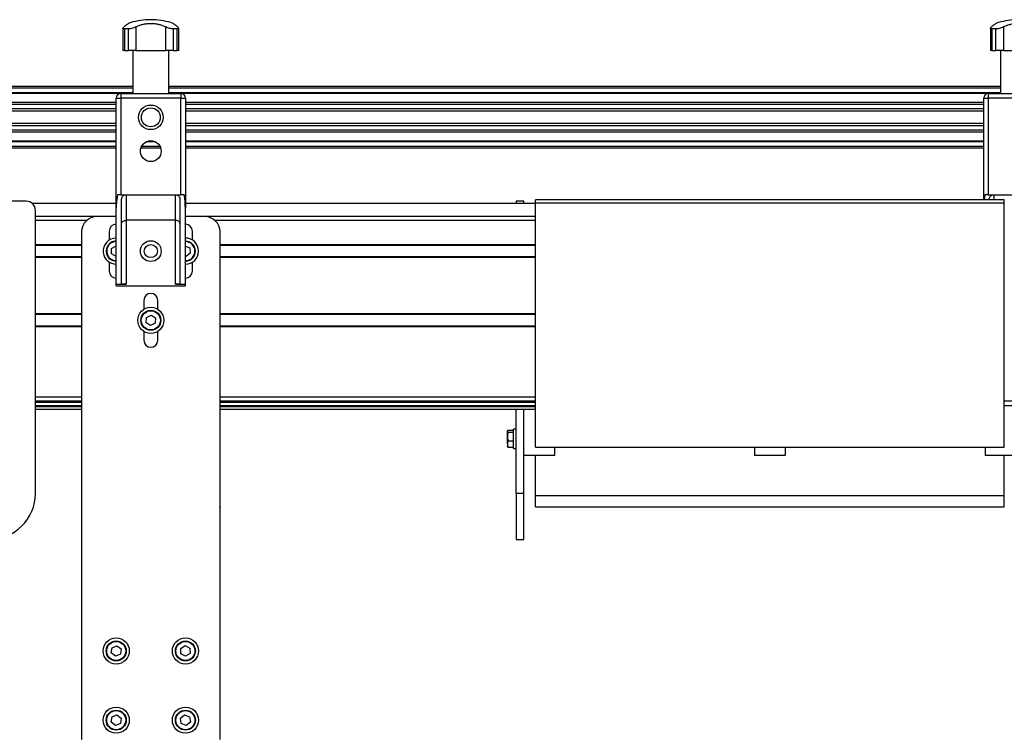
# Model space of a CAD drawing. Header units: millimetres. Extents: x 0 to 420, y 0 to 297.
# Tile 32 of 49: x 247 to 279, y 224 to 247. Entities that reach past the tile are written whole.
import ezdxf

# ---------------------------------------------------------------- set-up
doc = ezdxf.new("R2010")
doc.units = ezdxf.units.MM

msp = doc.modelspace()

# ---------------------------------------------------------------- linework, layer by layer
at = {"color": 7, "linetype": 'Continuous', "lineweight": 25}
for p, q in [((250.81579, 247.14329), (250.81579, 247.14158)), ((250.90343, 247.14329), (250.81579, 247.14329)), ((250.90343, 247.14158), (250.81579, 247.14158)), ((250.99107, 247.14329), (250.90343, 247.14329)), ((250.99107, 247.14158), (250.90343, 247.14158)), ((250.99107, 247.14158), (250.99107, 247.14329)), ((249.99718, 246.86479), (249.99718, 246.14329)), ((250.17691, 246.84185), (250.04448, 246.84185)), ((250.04448, 246.84185), (250.04448, 246.14329)), ((250.17691, 246.14329), (250.17691, 246.84185)), ((250.41721, 246.90942), (250.41721, 246.14329)), ((251.38965, 246.14329), (251.38965, 246.90942)), ((251.76238, 246.84185), (251.62994, 246.84185)), ((251.62994, 246.84185), (251.62994, 246.14329)), ((251.76238, 246.14329), (251.76238, 246.84185)), ((251.80968, 246.14329), (251.80968, 246.86519)), ((278.19718, 246.86479), (278.19718, 246.14329)), ((278.37691, 246.84185), (278.24448, 246.84185)), ((278.24448, 246.84185), (278.24448, 246.14329)), ((278.37691, 246.14329), (278.37691, 246.84185)), ((278.61721, 246.90942), (278.61721, 246.14329)), ((250.04448, 246.14329), (249.99718, 246.14329)), ((250.04448, 246.14329), (250.17691, 246.14329)), ((250.41721, 246.14329), (250.17691, 246.14329)), ((250.32135, 246.14329), (250.32135, 244.74329)), ((250.41721, 246.14329), (251.38965, 246.14329)), ((251.62994, 246.14329), (251.38965, 246.14329)), ((251.48551, 244.74329), (251.48551, 246.14329)), ((251.62994, 246.14329), (251.76238, 246.14329)), ((251.80968, 246.14329), (251.76238, 246.14329)), ((278.24448, 246.14329), (278.19718, 246.14329)), ((278.24448, 246.14329), (278.37691, 246.14329)), ((278.61721, 246.14329), (278.37691, 246.14329)), ((278.52135, 246.14329), (278.52135, 244.74329)), ((278.61721, 246.14329), (279.58965, 246.14329)), ((250.32135, 244.96829), (232.30343, 244.96829)), ((250.32135, 244.91829), (232.30343, 244.91829)), ((278.52135, 244.96829), (251.48551, 244.96829)), ((278.52135, 244.91829), (251.48551, 244.91829)), ((250.32135, 244.76829), (232.30343, 244.76829)), ((249.91619, 244.74279), (232.30343, 244.74279)), ((249.77843, 241.02964), (249.77843, 244.59329)), ((249.77843, 244.59329), (249.92843, 244.59329)), ((249.92843, 244.74329), (249.92843, 244.59329)), ((249.92843, 244.74329), (251.87843, 244.74329)), ((249.92843, 244.59329), (249.92843, 241.4538)), ((251.87843, 244.59329), (249.92843, 244.59329)), ((278.52135, 244.76829), (251.48551, 244.76829)), ((251.87843, 244.74329), (251.87843, 244.59329)), ((251.87843, 241.4538), (251.87843, 244.59329)), ((251.87843, 244.59329), (252.02843, 244.59329)), ((278.11619, 244.74279), (251.89067, 244.74279)), ((252.02843, 244.59329), (252.02843, 241.02964)), ((277.97843, 241.28479), (277.97843, 244.59329)), ((277.97843, 244.59329), (278.12843, 244.59329)), ((278.12843, 244.74329), (278.12843, 244.59329)), ((278.12843, 244.74329), (280.07843, 244.74329)), ((278.12843, 244.59329), (278.12843, 241.4538)), ((280.07843, 244.59329), (278.12843, 244.59329)), ((249.77843, 244.44828), (232.30343, 244.44828)), ((249.77843, 244.39027), (232.30343, 244.39027)), ((249.77843, 244.24084), (232.30343, 244.24084)), ((277.97843, 244.44828), (252.02843, 244.44828)), ((277.97843, 244.39027), (252.02843, 244.39027)), ((277.97843, 244.24084), (252.02843, 244.24084)), ((249.77843, 244.17329), (232.30343, 244.17329)), ((277.97843, 244.17329), (252.02843, 244.17329)), ((249.77843, 243.76329), (232.30343, 243.76329)), ((249.77843, 243.69574), (232.30343, 243.69574)), ((277.97843, 243.76329), (252.02843, 243.76329)), ((277.97843, 243.69574), (252.02843, 243.69574)), ((249.77843, 243.54631), (232.30343, 243.54631)), ((249.77843, 243.4883), (232.30343, 243.4883)), ((277.97843, 243.54631), (252.02843, 243.54631)), ((277.97843, 243.4883), (252.02843, 243.4883)), ((249.77843, 243.19379), (232.30343, 243.19379)), ((249.77843, 243.16829), (232.30343, 243.16829)), ((249.77843, 243.01829), (232.30343, 243.01829)), ((249.77843, 242.96829), (232.30343, 242.96829)), ((251.22577, 242.96829), (250.58108, 242.96829)), ((251.20576, 243.01829), (250.60109, 243.01829)), ((251.05805, 243.16829), (250.74881, 243.16829)), ((250.99263, 243.19379), (250.81423, 243.19379)), ((277.97843, 243.19379), (252.02843, 243.19379)), ((277.97843, 243.16829), (252.02843, 243.16829)), ((277.97843, 243.01829), (252.02843, 243.01829)), ((277.97843, 242.96829), (252.02843, 242.96829)), ((249.92843, 241.4538), (249.81663, 241.4538)), ((249.92843, 241.4538), (251.87843, 241.4538)), ((250.10343, 241.4538), (250.10343, 240.6204)), ((251.70343, 240.6204), (251.70343, 241.4538)), ((251.99023, 241.4538), (251.87843, 241.4538)), ((278.01663, 241.4538), (277.99722, 241.28479)), ((278.12843, 241.4538), (278.01663, 241.4538)), ((278.12843, 241.4538), (280.07843, 241.4538)), ((278.30343, 241.4538), (278.30343, 241.28479)), ((246.85343, 241.24329), (236.45343, 241.24329)), ((249.77843, 241.16829), (247.05186, 241.16829)), ((249.77843, 238.54329), (249.77843, 241.02964)), ((249.95343, 238.54651), (249.95343, 241.3038)), ((251.85343, 238.54651), (251.85343, 241.3038)), ((263.40843, 241.16829), (252.02843, 241.16829)), ((252.02843, 238.54329), (252.02843, 241.02964)), ((262.77843, 241.24329), (262.77843, 241.16829)), ((263.02843, 241.24329), (262.77843, 241.24329)), ((263.02843, 241.16829), (263.02843, 241.24329)), ((278.64843, 241.28479), (263.40843, 241.28479)), ((263.40843, 241.17595), (263.40843, 241.28479)), ((263.40843, 241.1759), (263.40843, 241.17595)), ((278.64843, 241.17595), (263.40843, 241.17595)), ((263.40843, 241.1759), (263.40843, 241.17595)), ((263.40843, 233.24556), (263.40843, 241.1759)), ((278.15343, 241.28479), (278.15343, 241.3038)), ((278.64843, 241.17595), (278.64843, 241.28479)), ((278.64843, 241.1759), (278.64843, 241.17595)), ((278.64843, 233.24556), (278.64843, 241.1759)), ((247.15343, 231.74329), (247.15343, 240.94329)), ((249.15343, 240.74329), (247.15343, 240.74329)), ((249.77843, 240.74329), (249.15343, 240.74329)), ((252.65343, 240.74329), (252.02843, 240.74329)), ((263.40843, 240.74329), (252.65343, 240.74329)), ((248.82271, 240.61829), (247.15343, 240.61829)), ((251.70343, 240.6204), (250.10343, 240.6204)), ((250.10343, 240.6204), (250.10343, 238.54329)), ((251.70343, 238.54329), (251.70343, 240.6204)), ((263.40843, 240.61829), (252.98415, 240.61829)), ((248.65343, 240.24329), (248.65343, 223.74329)), ((249.55343, 240.26829), (249.55343, 239.97885)), ((252.25343, 239.97885), (252.25343, 240.26829)), ((253.15343, 223.74329), (253.15343, 240.24329)), ((248.65343, 239.82579), (247.15343, 239.82579)), ((248.65343, 239.80329), (247.15343, 239.80329)), ((249.62673, 239.70188), (249.77497, 239.79146)), ((249.77497, 239.79146), (249.77843, 239.78956)), ((252.02843, 239.78146), (252.16708, 239.7221)), ((263.40843, 239.82579), (253.15343, 239.82579)), ((263.40843, 239.80329), (253.15343, 239.80329)), ((248.65343, 239.43329), (247.15343, 239.43329)), ((249.63019, 239.52871), (249.62673, 239.70188)), ((249.77843, 239.44703), (249.63019, 239.52871)), ((252.049, 239.44631), (252.02843, 239.45512)), ((252.18765, 239.55012), (252.049, 239.44631)), ((252.16708, 239.7221), (252.18765, 239.55012)), ((263.40843, 239.43329), (253.15343, 239.43329)), ((248.65343, 239.41079), (247.15343, 239.41079)), ((249.55343, 239.25774), (249.55343, 238.96829)), ((252.25343, 238.96829), (252.25343, 239.25774)), ((263.40843, 239.41079), (253.15343, 239.41079)), ((249.77843, 238.54329), (250.10343, 238.54329)), ((249.77843, 238.49329), (249.77843, 238.54329)), ((249.77843, 238.49329), (252.02843, 238.49329)), ((251.70343, 238.54329), (252.02843, 238.54329)), ((252.02843, 238.49329), (252.02843, 238.54329)), ((250.67843, 238.01829), (250.67843, 237.72885)), ((251.12843, 237.72885), (251.12843, 238.01829)), ((248.65343, 237.57579), (247.15343, 237.57579)), ((248.65343, 237.55329), (247.15343, 237.55329)), ((250.75892, 237.46377), (250.91386, 237.54118)), ((250.91386, 237.54118), (251.05837, 237.44571)), ((263.40843, 237.57579), (253.15343, 237.57579)), ((263.40843, 237.55329), (253.15343, 237.55329)), ((248.65343, 237.18329), (247.15343, 237.18329)), ((250.74849, 237.29088), (250.75892, 237.46377)), ((250.893, 237.1954), (250.74849, 237.29088)), ((251.04794, 237.27281), (250.893, 237.1954)), ((251.05837, 237.44571), (251.04794, 237.27281)), ((263.40843, 237.18329), (253.15343, 237.18329)), ((248.65343, 237.16079), (247.15343, 237.16079)), ((250.67843, 237.00774), (250.67843, 236.71829)), ((251.12843, 236.71829), (251.12843, 237.00774)), ((263.40843, 237.16079), (253.15343, 237.16079)), ((248.65343, 234.86829), (247.15343, 234.86829)), ((248.65343, 234.74329), (247.15343, 234.74329)), ((247.15343, 234.71809), (248.65343, 234.71809)), ((247.15343, 234.70296), (248.65343, 234.70296)), ((263.40843, 234.86829), (253.15343, 234.86829)), ((263.40843, 234.74329), (253.15343, 234.74329)), ((253.15343, 234.71809), (263.40843, 234.71809)), ((253.15343, 234.70296), (263.40843, 234.70296)), ((305.05343, 234.74329), (278.64843, 234.74329)), ((247.15343, 234.59439), (248.65343, 234.59439)), ((247.15343, 234.56493), (248.65343, 234.56493)), ((247.15343, 234.47922), (248.65343, 234.47922)), ((253.15343, 234.59439), (263.40843, 234.59439)), ((253.15343, 234.56493), (263.40843, 234.56493)), ((253.15343, 234.47922), (263.40843, 234.47922)), ((262.77843, 231.74329), (262.77843, 234.47922)), ((263.02843, 231.74329), (263.02843, 234.47922)), ((278.64843, 234.59439), (305.05343, 234.59439)), ((262.51251, 233.79431), (262.49843, 233.76191)), ((262.49843, 233.76191), (262.51251, 233.72952)), ((262.49843, 233.59151), (262.49843, 233.76191)), ((262.51251, 233.79431), (262.69843, 233.79431)), ((262.51251, 233.72952), (262.69843, 233.72952)), ((262.77843, 233.83079), (262.69843, 233.83079)), ((262.69843, 233.39859), (262.69843, 233.83079)), ((262.49843, 233.34789), (262.49843, 233.59151)), ((262.51251, 233.4535), (262.49843, 233.34789)), ((262.49843, 233.34789), (262.51251, 233.24228)), ((262.49843, 233.34789), (262.49843, 233.26845)), ((262.51251, 233.4535), (262.69843, 233.4535)), ((262.69843, 233.20579), (262.69843, 233.39859)), ((262.51251, 233.24228), (262.49843, 233.27467)), ((262.51251, 233.24228), (262.69843, 233.24228)), ((262.69843, 233.20579), (262.77843, 233.20579)), ((264.02843, 233.24569), (264.02843, 232.96829)), ((270.52843, 233.24496), (270.52843, 232.96829)), ((271.52843, 233.24506), (271.52843, 232.96829)), ((278.02843, 233.24571), (278.02843, 232.96829)), ((264.02843, 232.96829), (263.02843, 232.96829)), ((263.40843, 231.67525), (263.40843, 232.96829)), ((271.52843, 232.96829), (270.52843, 232.96829)), ((279.02843, 232.96829), (278.02843, 232.96829)), ((278.64843, 231.67525), (278.64843, 232.96829)), ((263.02843, 231.74329), (262.77843, 231.74329)), ((262.77843, 231.74329), (262.77843, 230.24329)), ((263.02843, 230.24329), (263.02843, 231.74329)), ((263.40843, 231.67525), (278.64843, 231.67525)), ((263.40843, 231.30179), (263.40843, 231.67525)), ((278.64843, 231.30179), (278.64843, 231.67525)), ((253.15345, 231.30829), (253.15345, 231.28329)), ((263.40843, 231.30179), (278.64843, 231.30179)), ((262.77843, 230.24329), (263.02843, 230.24329)), ((249.61786, 226.55335), (249.6419, 226.72488)), ((249.6419, 226.72488), (249.80247, 226.78982)), ((249.80247, 226.78982), (249.939, 226.68323)), ((249.939, 226.68323), (249.91496, 226.51171)), ((251.87673, 226.70188), (252.02497, 226.79146)), ((251.88019, 226.52871), (251.87673, 226.70188)), ((252.02497, 226.79146), (252.17667, 226.70787)), ((252.17667, 226.70787), (252.18013, 226.5347)), ((249.75439, 226.44676), (249.61786, 226.55335)), ((249.91496, 226.51171), (249.75439, 226.44676)), ((252.03189, 226.44512), (251.88019, 226.52871)), ((252.18013, 226.5347), (252.03189, 226.44512)), ((249.61786, 224.30335), (249.6419, 224.47488)), ((249.6419, 224.47488), (249.80247, 224.53982)), ((249.80247, 224.53982), (249.939, 224.43323)), ((249.939, 224.43323), (249.91496, 224.26171)), ((251.86732, 224.43189), (252.00295, 224.53961)), ((251.8928, 224.26057), (251.86732, 224.43189)), ((252.00295, 224.53961), (252.16406, 224.47602)), ((252.16406, 224.47602), (252.18954, 224.3047)), ((249.75439, 224.19676), (249.61786, 224.30335)), ((249.91496, 224.26171), (249.75439, 224.19676)), ((252.05391, 224.19697), (251.8928, 224.26057)), ((252.18954, 224.3047), (252.05391, 224.19697))]:
    msp.add_line(p, q, dxfattribs=at)
for centre, radius in [((250.90343, 243.96829), 0.40029), ((250.90343, 243.96829), 0.3079), ((250.90343, 242.86829), 0.3375), ((250.90343, 239.61829), 0.3375), ((250.90343, 239.61829), 0.2125), ((250.90343, 237.36829), 0.425), ((250.90343, 237.36829), 0.325), ((250.90343, 237.36829), 0.31), ((249.77843, 226.61829), 0.425), ((249.77843, 226.61829), 0.325), ((252.02843, 226.61829), 0.425), ((252.02843, 226.61829), 0.325), ((249.77843, 226.61829), 0.31), ((252.02843, 226.61829), 0.31), ((249.77843, 224.36829), 0.425), ((249.77843, 224.36829), 0.325), ((252.02843, 224.36829), 0.425), ((252.02843, 224.36829), 0.325), ((249.77843, 224.36829), 0.31), ((252.02843, 224.36829), 0.31)]:
    msp.add_circle(centre, radius, dxfattribs=at)
for centre, radius, start, end in [((250.90343, 244.89329), 2.25, 92.232359, 108.828662), ((250.90343, 244.89329), 2.25, 71.174979, 87.767641), ((279.10343, 244.89329), 2.25, 92.232359, 108.828662), ((249.92843, 244.59329), 0.15, 90, 180), ((251.87843, 244.59329), 0.15, 0, 90), ((278.12843, 244.59329), 0.15, 90, 180), ((246.85343, 240.94329), 0.3, 0, 90), ((249.15343, 240.24329), 0.5, 90, 180), ((252.65343, 240.24329), 0.5, 360, 90), ((249.77843, 240.26829), 0.225, 90, 180), ((252.02843, 240.26829), 0.225, 0, 90), ((249.77843, 239.61829), 0.425, 90, 186.653278), ((249.77843, 239.61829), 0.325, 121.143772, 270), ((249.77843, 239.61829), 0.31, 121.143772, 270), ((249.77843, 239.61829), 0.325, 90, 121.143772), ((249.77843, 239.61829), 0.31, 90, 121.143772), ((252.02843, 239.61829), 0.425, 270, 90), ((252.02843, 239.61829), 0.325, 270, 90), ((252.02843, 239.61829), 0.31, 270, 90), ((249.77843, 239.61829), 0.425, 186.653278, 270), ((249.77843, 238.96829), 0.225, 180, 270), ((252.02843, 238.96829), 0.225, 270, 0), ((250.90343, 238.01829), 0.225, 0, 180), ((250.90343, 236.71829), 0.225, 180, 0), ((245.65343, 231.74329), 1.5, 270, 0)]:
    msp.add_arc(centre, radius, start, end, dxfattribs=at)
for points, knots in [([(250.04448, 246.84185), (250.03243, 246.84276), (250.00835, 246.84459), (249.99497, 246.85863), (249.9988, 246.8801), (250.01956, 246.89906), (250.0309, 246.90942)], [0, 0, 0, 0, 0.2331432, 0.46598224, 0.70829004, 1, 1, 1, 1]), ([(250.17745, 247.02255), (250.17668, 247.02197), (250.17499, 247.02071), (250.15263, 247.00386), (250.11565, 246.97567), (250.07331, 246.94294), (250.04215, 246.91832), (250.0309, 246.90942)], [0, 0, 0, 0, 0.19230294, 0.4229149, 0.64452898, 0.87163139, 1, 1, 1, 1]), ([(250.41721, 246.90942), (250.39637, 246.89932), (250.35464, 246.87908), (250.28167, 246.85589), (250.21979, 246.84352), (250.18881, 246.84231), (250.17691, 246.84185)], [0, 0, 0, 0, 0.28482414, 0.57045716, 0.83508046, 1, 1, 1, 1]), ([(250.41721, 246.90942), (250.45054, 246.92556), (250.51805, 246.95824), (250.63318, 246.99322), (250.75714, 247.01647), (250.88266, 247.02535), (251.00713, 247.02075), (251.12424, 247.00406), (251.23545, 246.97562), (251.32316, 246.94295), (251.37201, 246.91832), (251.38965, 246.90942)], [0, 0, 0, 0, 0.11925981, 0.24158658, 0.3609602, 0.48426569, 0.59620844, 0.71149815, 0.82228956, 0.93582475, 1, 1, 1, 1]), ([(251.62994, 246.84185), (251.61273, 246.84276), (251.57831, 246.84459), (251.51651, 246.85863), (251.45019, 246.8801), (251.41104, 246.89906), (251.38965, 246.90942)], [0, 0, 0, 0, 0.2331432, 0.46598224, 0.70829004, 1, 1, 1, 1]), ([(251.77596, 246.90942), (251.75549, 246.92554), (251.71403, 246.95819), (251.66795, 246.99343), (251.63856, 247.01569), (251.62633, 247.02486), (251.62909, 247.02279), (251.62941, 247.02255)], [0, 0, 0, 0, 0.23847854, 0.48308993, 0.72179606, 0.96836457, 1, 1, 1, 1]), ([(251.77596, 246.90942), (251.78704, 246.89932), (251.80924, 246.87908), (251.81217, 246.85589), (251.79405, 246.84352), (251.77117, 246.84231), (251.76238, 246.84185)], [0, 0, 0, 0, 0.284824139, 0.570457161, 0.835080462, 1, 1, 1, 1]), ([(278.24448, 246.84185), (278.23243, 246.84276), (278.20835, 246.84459), (278.19497, 246.85863), (278.1988, 246.8801), (278.21956, 246.89906), (278.2309, 246.90942)], [0, 0, 0, 0, 0.2331432, 0.46598224, 0.70829004, 1, 1, 1, 1]), ([(278.37745, 247.02255), (278.37668, 247.02197), (278.37499, 247.02071), (278.35263, 247.00386), (278.31565, 246.97567), (278.27331, 246.94294), (278.24215, 246.91832), (278.2309, 246.90942)], [0, 0, 0, 0, 0.19230294, 0.4229149, 0.64452898, 0.87163139, 1, 1, 1, 1]), ([(278.61721, 246.90942), (278.59637, 246.89932), (278.55464, 246.87908), (278.48167, 246.85589), (278.41979, 246.84352), (278.38881, 246.84231), (278.37691, 246.84185)], [0, 0, 0, 0, 0.28482414, 0.57045716, 0.83508046, 1, 1, 1, 1]), ([(278.61721, 246.90942), (278.65054, 246.92556), (278.71805, 246.95824), (278.83318, 246.99322), (278.95714, 247.01647), (279.08266, 247.02535), (279.20713, 247.02075), (279.32424, 247.00406), (279.43545, 246.97562), (279.52316, 246.94295), (279.57201, 246.91832), (279.58965, 246.90942)], [0, 0, 0, 0, 0.11925981, 0.24158658, 0.3609602, 0.48426569, 0.59620844, 0.71149815, 0.82228956, 0.93582475, 1, 1, 1, 1]), ([(249.81663, 241.4538), (249.80279, 241.35617), (249.78264, 241.21387), (249.77943, 241.07365), (249.77843, 241.02964)], [0, 0, 0, 0, 0.68614256, 1, 1, 1, 1]), ([(249.95343, 241.3038), (249.95512, 241.32087), (249.95851, 241.355), (249.98509, 241.40053), (250.02409, 241.43441), (250.06608, 241.45151), (250.09318, 241.45317), (250.10343, 241.4538)], [0, 0, 0, 0, 0.21993775, 0.43998911, 0.65706839, 0.87031767, 1, 1, 1, 1]), ([(251.70343, 241.4538), (251.7201, 241.45218), (251.75344, 241.44893), (251.79793, 241.42368), (251.83181, 241.38648), (251.85058, 241.34421), (251.85259, 241.31572), (251.85343, 241.3038)], [0, 0, 0, 0, 0.21020855, 0.42037916, 0.63166541, 0.84588019, 1, 1, 1, 1]), ([(252.02843, 241.02964), (252.02416, 241.12636), (252.01796, 241.26709), (251.99684, 241.40932), (251.99023, 241.4538)], [0, 0, 0, 0, 0.68726798, 1, 1, 1, 1]), ([(278.15343, 241.3038), (278.15512, 241.32087), (278.15851, 241.355), (278.18509, 241.40053), (278.22409, 241.43441), (278.26608, 241.45151), (278.29318, 241.45317), (278.30343, 241.4538)], [0, 0, 0, 0, 0.21993775, 0.43998911, 0.65706839, 0.87031767, 1, 1, 1, 1]), ([(249.95343, 240.50168), (249.95343, 240.50179), (249.95344, 240.51347), (249.95858, 240.53962), (249.98225, 240.57523), (250.01981, 240.60188), (250.0609, 240.61749), (250.08924, 240.61943), (250.10343, 240.6204)], [0, 0, 0, 0, 0.00207961, 0.21400299, 0.4760039, 0.68406806, 0.84175461, 1, 1, 1, 1]), ([(251.85343, 240.50168), (251.85343, 240.50179), (251.85341, 240.51347), (251.84828, 240.53962), (251.82461, 240.57523), (251.78704, 240.60188), (251.74595, 240.61749), (251.71762, 240.61943), (251.70343, 240.6204)], [0, 0, 0, 0, 0.00207961, 0.21400299, 0.4760039, 0.68406806, 0.84175461, 1, 1, 1, 1]), ([(250.10343, 238.54329), (250.08657, 238.54329), (250.05284, 238.54329), (250.00789, 238.54338), (249.97397, 238.54389), (249.95599, 238.54495), (249.95416, 238.54606), (249.95343, 238.54651)], [0, 0, 0, 0, 0.21465102, 0.42930248, 0.64393626, 0.85850128, 1, 1, 1, 1]), ([(251.85343, 238.54651), (251.85177, 238.54586), (251.84846, 238.54456), (251.82263, 238.54365), (251.78459, 238.54332), (251.74241, 238.54329), (251.71452, 238.54329), (251.70343, 238.54329)], [0, 0, 0, 0, 0.21463845, 0.42928258, 0.64382391, 0.85841112, 1, 1, 1, 1]), ([(262.51251, 233.72952), (262.51205, 233.72711), (262.50345, 233.68161), (262.50087, 233.63534), (262.49843, 233.59151)], [0, 0, 0, 0, 0.0529743, 1, 1, 1, 1]), ([(262.49843, 233.59151), (262.50017, 233.55476), (262.50236, 233.50846), (262.51077, 233.4629), (262.51251, 233.4535)], [0, 0, 0, 0, 0.79381431, 1, 1, 1, 1]), ([(263.40843, 233.24577), (265.70702, 233.24538), (270.78702, 233.24452), (275.86702, 233.24533), (278.64843, 233.24577)], [0, 0, 0, 0, 0.452479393, 1, 1, 1, 1])]:
    msp.add_open_spline(points, degree=3, knots=knots, dxfattribs=at)

doc.saveas('drawing.dxf')
